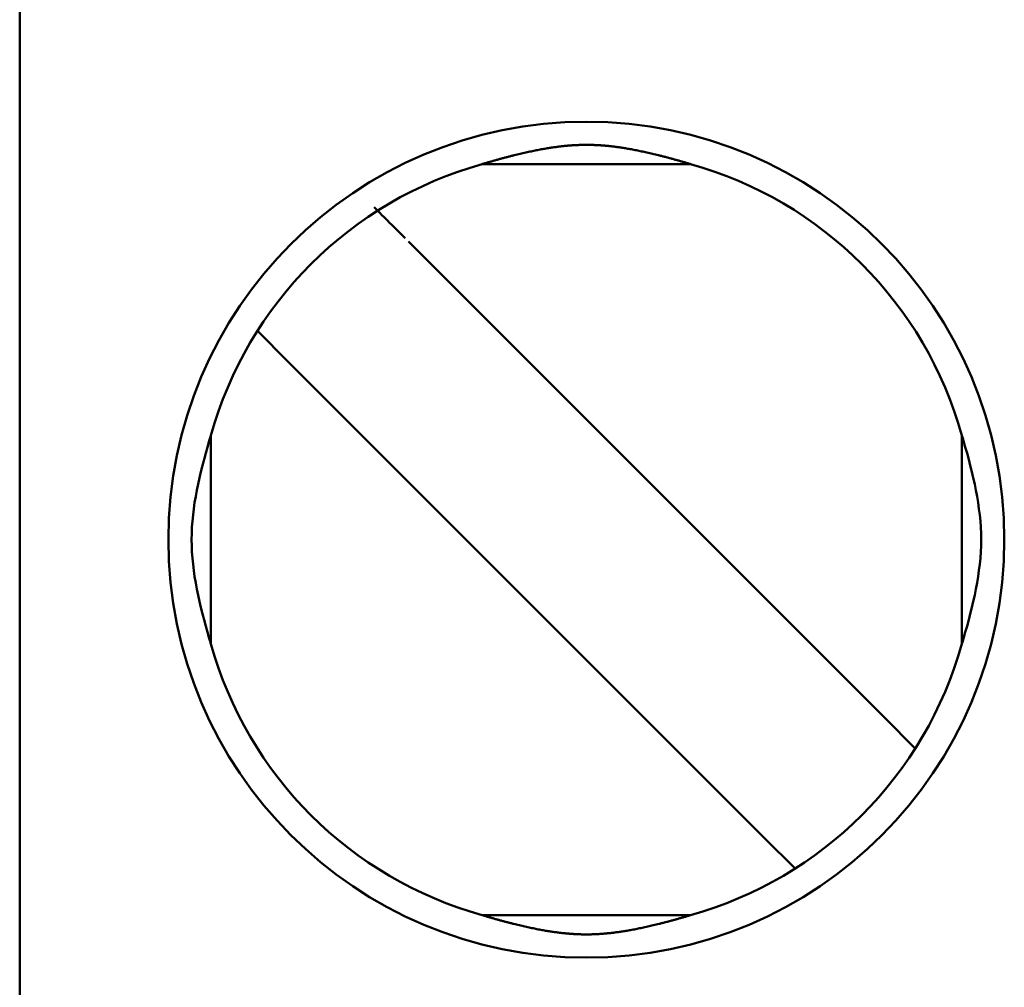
# Model space of a CAD drawing. Header units: inches. Extents: x 3.3 to 32.6, y -0.9 to 23.7.
# Tile 13 of 51: x 14.423 to 14.56, y 12.492 to 12.626. Entities that reach past the tile are written whole.
import ezdxf

# ---------------------------------------------------------------- set-up
doc = ezdxf.new("R2010")
doc.units = ezdxf.units.IN
doc.header["$MEASUREMENT"] = 0
doc.layers.add('Visible Edges(ANSI)', color=7, linetype='Continuous', lineweight=50)

msp = doc.modelspace()

# ---------------------------------------------------------------- linework, layer by layer
at = {"layer": 'Visible Edges(ANSI)'}
for p, q in [((14.42312983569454, 13.7253558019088), (14.42313007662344, 12.34740304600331)), ((14.51640224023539, 12.60626133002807), (14.48733813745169, 12.60626132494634)), ((14.54328598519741, 12.52938350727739), (14.47715771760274, 12.59551175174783)), ((14.46045441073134, 12.57880843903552), (14.45616360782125, 12.58309924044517)), ((14.46045441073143, 12.5788084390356), (14.5265826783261, 12.51268019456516)), ((14.44970484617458, 12.53956391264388), (14.44970484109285, 12.56862801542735)), ((14.55403555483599, 12.53956393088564), (14.55403554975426, 12.56862803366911)), ((14.54757678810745, 12.52509270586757), (14.54328598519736, 12.52938350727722)), ((14.53087348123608, 12.50838939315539), (14.526582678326, 12.51268019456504)), ((14.48733815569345, 12.50193061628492), (14.51640225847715, 12.50193062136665))]:
    msp.add_line(p, q, dxfattribs=at)
msp.add_circle((14.50187019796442, 12.55409597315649), 0.0580708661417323, dxfattribs=at)
for radius, start, end in [(0.0541338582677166, 105.4987427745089, 164.5012772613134), (0.0541338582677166, 15.49874277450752, 74.5012772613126), (0.0541338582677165, 195.4987427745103, 254.5012772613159), (0.0541338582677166, 285.498742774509, 344.5012772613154)]:
    msp.add_arc((14.50187019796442, 12.55409597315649), radius, start, end, dxfattribs=at)
msp.add_ellipse((14.47721749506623, 12.59545197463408), major_axis=(0.0057794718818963, -0.0057794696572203), ratio=1e-05, start_param=3.725688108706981, end_param=4.621894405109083, dxfattribs=at)
for points, knots in [([(14.48733813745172, 12.60626132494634), (14.48748416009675, 12.60630513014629), (14.48763125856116, 12.6063489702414), (14.48777972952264, 12.60639290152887), (14.48792820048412, 12.60643683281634), (14.48807802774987, 12.60648085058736), (14.48822954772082, 12.60652501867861), (14.48838106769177, 12.60656918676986), (14.48853438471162, 12.60661353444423), (14.48868890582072, 12.60665785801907), (14.48884342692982, 12.60670218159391), (14.48899907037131, 12.60674645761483), (14.48915502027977, 12.60679042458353), (14.48931097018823, 12.60683439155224), (14.48946719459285, 12.60687803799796), (14.48962297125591, 12.60692114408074), (14.48977874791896, 12.60696425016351), (14.48993410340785, 12.60700682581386), (14.49008842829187, 12.60704869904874), (14.49024275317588, 12.60709057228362), (14.49039603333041, 12.60713173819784), (14.49054769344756, 12.60717204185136), (14.49069935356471, 12.60721234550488), (14.49084941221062, 12.60725179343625), (14.49099747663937, 12.60729029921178), (14.49114554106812, 12.60732880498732), (14.49129161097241, 12.60736636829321), (14.49143527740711, 12.60740290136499), (14.49157894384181, 12.60743943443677), (14.49172019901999, 12.60747493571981), (14.49185933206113, 12.60750949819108), (14.49199846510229, 12.60754406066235), (14.49213547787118, 12.60757768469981), (14.49227067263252, 12.60761046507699), (14.49240586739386, 12.60764324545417), (14.49253925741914, 12.60767518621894), (14.49267104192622, 12.60770634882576), (14.49280282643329, 12.60773751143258), (14.49293299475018, 12.60776789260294), (14.49306171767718, 12.60779754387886), (14.4931904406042, 12.60782719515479), (14.49331770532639, 12.60785611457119), (14.49344372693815, 12.60788435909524), (14.49356974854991, 12.60791260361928), (14.4936945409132, 12.60794017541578), (14.49381837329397, 12.6079671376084), (14.49394220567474, 12.60799409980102), (14.49406509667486, 12.60802045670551), (14.49418726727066, 12.60804625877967), (14.49430943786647, 12.60807206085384), (14.49443086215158, 12.6080973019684), (14.49455146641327, 12.60812196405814), (14.49467207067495, 12.60814662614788), (14.49479185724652, 12.60817070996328), (14.49491077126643, 12.60819420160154), (14.49502968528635, 12.6082176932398), (14.49514773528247, 12.60824059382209), (14.4952644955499, 12.60826283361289), (14.49538125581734, 12.60828507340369), (14.49549672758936, 12.60830665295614), (14.49561046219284, 12.6083275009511), (14.49572419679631, 12.60834834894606), (14.4958361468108, 12.60836845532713), (14.49594620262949, 12.60838782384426), (14.49605625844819, 12.6084071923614), (14.49616445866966, 12.60842583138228), (14.49627080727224, 12.60844376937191), (14.49637715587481, 12.60846170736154), (14.49648162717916, 12.60847894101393), (14.49658432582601, 12.60849551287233), (14.49668702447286, 12.60851208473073), (14.49678798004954, 12.60852799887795), (14.49688743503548, 12.60854331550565), (14.49698689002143, 12.60855863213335), (14.49708484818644, 12.60857335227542), (14.49718153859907, 12.60858753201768), (14.49727822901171, 12.60860171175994), (14.49737364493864, 12.60861534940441), (14.49746792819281, 12.60862847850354), (14.49756221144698, 12.60864160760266), (14.49765536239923, 12.6086542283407), (14.49774752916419, 12.60866637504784), (14.49783969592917, 12.60867852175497), (14.49793088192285, 12.60869019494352), (14.49802113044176, 12.60870141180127), (14.49811137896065, 12.60871262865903), (14.49820068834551, 12.60872338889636), (14.49828909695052, 12.60873370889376), (14.49837750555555, 12.60874402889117), (14.49846501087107, 12.60875390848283), (14.49855166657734, 12.6087633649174), (14.4986383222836, 12.60877282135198), (14.49872413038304, 12.60878185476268), (14.49880915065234, 12.60879048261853), (14.49889417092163, 12.60879911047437), (14.49897840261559, 12.60880733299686), (14.49906190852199, 12.60881516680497), (14.49914541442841, 12.60882300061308), (14.49922819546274, 12.608830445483), (14.49931031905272, 12.60883751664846), (14.4993924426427, 12.60884458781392), (14.49947390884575, 12.60885128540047), (14.49955478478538, 12.60885762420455), (14.49963566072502, 12.60886396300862), (14.4997159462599, 12.6088699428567), (14.49979570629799, 12.60887557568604), (14.49987546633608, 12.60888120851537), (14.49995470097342, 12.6088864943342), (14.50003347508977, 12.6088914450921), (14.50011224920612, 12.60889639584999), (14.50019056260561, 12.60890101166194), (14.50026848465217, 12.60890530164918), (14.50034640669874, 12.60890959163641), (14.50042393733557, 12.60891355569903), (14.50050114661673, 12.60891720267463), (14.50057835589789, 12.60892084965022), (14.50065524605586, 12.60892417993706), (14.50073187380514, 12.60892719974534), (14.50080850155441, 12.60893021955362), (14.50088486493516, 12.60893292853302), (14.50096101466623, 12.60893533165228), (14.5010371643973, 12.60893773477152), (14.50111310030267, 12.6089398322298), (14.5011888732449, 12.60894162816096), (14.50126464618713, 12.60894342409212), (14.501340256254, 12.60894491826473), (14.50141575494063, 12.60894611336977), (14.50149125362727, 12.6089473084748), (14.50156664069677, 12.60894820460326), (14.50164196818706, 12.60894880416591), (14.50171729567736, 12.60894940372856), (14.50179256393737, 12.60894970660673), (14.50186783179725, 12.60894971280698), (14.50194309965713, 12.60894971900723), (14.50201836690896, 12.60894942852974), (14.50209369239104, 12.60894884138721), (14.50216901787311, 12.60894825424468), (14.50224440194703, 12.60894737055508), (14.5023198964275, 12.60894618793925), (14.50239539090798, 12.60894500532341), (14.50247099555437, 12.6089435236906), (14.50254676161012, 12.60894174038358), (14.50262252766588, 12.60893995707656), (14.5026984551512, 12.60893787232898), (14.50277459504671, 12.60893548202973), (14.50285073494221, 12.60893309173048), (14.50292708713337, 12.60893039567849), (14.50300370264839, 12.6089273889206), (14.50308031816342, 12.6089243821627), (14.5031571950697, 12.60892106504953), (14.50323439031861, 12.60891743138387), (14.5033115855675, 12.60891379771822), (14.50338910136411, 12.60890984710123), (14.50346700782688, 12.60890557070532), (14.50354491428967, 12.60890129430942), (14.50362321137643, 12.60889669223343), (14.50370196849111, 12.60889175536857), (14.5037807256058, 12.60888681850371), (14.50385994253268, 12.60888154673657), (14.50393968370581, 12.60887592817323), (14.50401942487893, 12.60887030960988), (14.50409969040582, 12.60886434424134), (14.50418054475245, 12.60885802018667), (14.50426139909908, 12.60885169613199), (14.504342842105, 12.60884501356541), (14.50442494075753, 12.60883795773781), (14.50450703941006, 12.60883090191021), (14.50458979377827, 12.60882347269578), (14.5046732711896, 12.60881565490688), (14.50475674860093, 12.60880783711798), (14.50484095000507, 12.60879963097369), (14.50492593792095, 12.60879101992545), (14.50501092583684, 12.60878240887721), (14.50509669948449, 12.60877339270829), (14.50518331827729, 12.60876395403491), (14.5052699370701, 12.60875451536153), (14.50535740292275, 12.60874465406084), (14.50544576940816, 12.60873435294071), (14.50553413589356, 12.60872405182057), (14.5056234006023, 12.60871331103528), (14.50571360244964, 12.60870211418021), (14.50580380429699, 12.60869091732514), (14.50589494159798, 12.60867926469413), (14.50598705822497, 12.6086671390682), (14.50607917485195, 12.60865501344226), (14.50617227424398, 12.60864241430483), (14.50626650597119, 12.60862930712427), (14.5063607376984, 12.60861619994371), (14.50645610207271, 12.60860258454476), (14.50655274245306, 12.60858842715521), (14.5066493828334, 12.60857426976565), (14.50674729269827, 12.60855957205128), (14.50684669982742, 12.60854427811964), (14.50694610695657, 12.60852898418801), (14.50704701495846, 12.60851309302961), (14.50714966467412, 12.60849654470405), (14.5072523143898, 12.6084799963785), (14.50735673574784, 12.60846278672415), (14.50746303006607, 12.60844487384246), (14.50756932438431, 12.60842696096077), (14.50767746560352, 12.60840834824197), (14.50778745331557, 12.60838900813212), (14.50789744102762, 12.60836966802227), (14.50800931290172, 12.60834959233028), (14.50812295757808, 12.60832877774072), (14.50823660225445, 12.60830796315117), (14.50835197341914, 12.60828641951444), (14.50846862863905, 12.60826421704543), (14.50858528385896, 12.60824201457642), (14.50870322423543, 12.60821915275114), (14.50882203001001, 12.60819570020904), (14.50894083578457, 12.60817224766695), (14.50906051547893, 12.60814820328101), (14.50918102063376, 12.60812357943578), (14.50930152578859, 12.60809895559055), (14.50942285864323, 12.6080737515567), (14.50954495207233, 12.6080479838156), (14.50966704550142, 12.60802221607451), (14.50978987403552, 12.60799589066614), (14.50991366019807, 12.60796895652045), (14.51003744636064, 12.60794202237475), (14.51016220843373, 12.60791447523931), (14.51028821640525, 12.60788625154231), (14.51041422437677, 12.60785802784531), (14.51054149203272, 12.60782912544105), (14.51067023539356, 12.60779948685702), (14.5107989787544, 12.60776984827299), (14.51092918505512, 12.60773947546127), (14.51106102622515, 12.60770831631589), (14.51119286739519, 12.60767715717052), (14.51132633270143, 12.60764521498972), (14.51146162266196, 12.60761242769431), (14.5115969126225, 12.60757964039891), (14.51173404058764, 12.6075460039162), (14.51187331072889, 12.60751142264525), (14.51201258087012, 12.6074768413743), (14.51215399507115, 12.60744131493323), (14.51229784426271, 12.6074047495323), (14.51244169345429, 12.60736818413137), (14.51258796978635, 12.60733058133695), (14.51273626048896, 12.60729202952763), (14.51288455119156, 12.6072534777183), (14.51303485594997, 12.6072139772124), (14.51318677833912, 12.60717361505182), (14.51333870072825, 12.60713325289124), (14.51349225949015, 12.60709202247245), (14.51364687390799, 12.60705008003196), (14.51380148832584, 12.60700813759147), (14.51395714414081, 12.6069654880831), (14.51411322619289, 12.60692230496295), (14.51426930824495, 12.6068791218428), (14.51442584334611, 12.60683539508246), (14.51458210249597, 12.60679134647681), (14.51473836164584, 12.60674729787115), (14.51489431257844, 12.60670293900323), (14.51504913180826, 12.60665853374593), (14.51520395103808, 12.60661412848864), (14.51535755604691, 12.60656970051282), (14.5155093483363, 12.60652545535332), (14.51566114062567, 12.60648121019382), (14.51581122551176, 12.60643711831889), (14.51595994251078, 12.60639311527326), (14.51610865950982, 12.60634911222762), (14.51625599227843, 12.60630520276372), (14.51640224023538, 12.60626133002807)], [0, 0, 0, 0, 0.01136363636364, 0.01136363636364, 0.01136363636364, 0.02272727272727, 0.02272727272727, 0.02272727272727, 0.03409090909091, 0.03409090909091, 0.03409090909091, 0.04545454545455, 0.04545454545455, 0.04545454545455, 0.05681818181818, 0.05681818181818, 0.05681818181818, 0.06818181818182, 0.06818181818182, 0.06818181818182, 0.07954545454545, 0.07954545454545, 0.07954545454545, 0.09090909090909, 0.09090909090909, 0.09090909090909, 0.102272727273, 0.102272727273, 0.102272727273, 0.113636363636, 0.113636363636, 0.113636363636, 0.125, 0.125, 0.125, 0.136363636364, 0.136363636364, 0.136363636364, 0.147727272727, 0.147727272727, 0.147727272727, 0.159090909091, 0.159090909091, 0.159090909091, 0.170454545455, 0.170454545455, 0.170454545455, 0.181818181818, 0.181818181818, 0.181818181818, 0.193181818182, 0.193181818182, 0.193181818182, 0.204545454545, 0.204545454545, 0.204545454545, 0.215909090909, 0.215909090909, 0.215909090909, 0.227272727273, 0.227272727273, 0.227272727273, 0.238636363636, 0.238636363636, 0.238636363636, 0.25, 0.25, 0.25, 0.261363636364, 0.261363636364, 0.261363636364, 0.272727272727, 0.272727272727, 0.272727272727, 0.284090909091, 0.284090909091, 0.284090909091, 0.295454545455, 0.295454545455, 0.295454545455, 0.306818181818, 0.306818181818, 0.306818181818, 0.318181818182, 0.318181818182, 0.318181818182, 0.329545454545, 0.329545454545, 0.329545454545, 0.340909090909, 0.340909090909, 0.340909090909, 0.352272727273, 0.352272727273, 0.352272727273, 0.363636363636, 0.363636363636, 0.363636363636, 0.375, 0.375, 0.375, 0.386363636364, 0.386363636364, 0.386363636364, 0.397727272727, 0.397727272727, 0.397727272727, 0.409090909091, 0.409090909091, 0.409090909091, 0.420454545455, 0.420454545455, 0.420454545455, 0.4318181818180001, 0.4318181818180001, 0.4318181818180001, 0.443181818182, 0.443181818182, 0.443181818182, 0.4545454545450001, 0.4545454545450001, 0.4545454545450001, 0.4659090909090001, 0.4659090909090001, 0.4659090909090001, 0.477272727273, 0.477272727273, 0.477272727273, 0.488636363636, 0.488636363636, 0.488636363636, 0.5, 0.5, 0.5, 0.511363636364, 0.511363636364, 0.511363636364, 0.522727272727, 0.522727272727, 0.522727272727, 0.534090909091, 0.534090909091, 0.534090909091, 0.545454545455, 0.545454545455, 0.545454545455, 0.5568181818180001, 0.5568181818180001, 0.5568181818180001, 0.568181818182, 0.568181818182, 0.568181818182, 0.579545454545, 0.579545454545, 0.579545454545, 0.5909090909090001, 0.5909090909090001, 0.5909090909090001, 0.602272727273, 0.602272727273, 0.602272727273, 0.613636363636, 0.613636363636, 0.613636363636, 0.625, 0.625, 0.625, 0.636363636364, 0.636363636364, 0.636363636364, 0.647727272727, 0.647727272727, 0.647727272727, 0.659090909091, 0.659090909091, 0.659090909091, 0.670454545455, 0.670454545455, 0.670454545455, 0.6818181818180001, 0.6818181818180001, 0.6818181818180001, 0.693181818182, 0.693181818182, 0.693181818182, 0.704545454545, 0.704545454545, 0.704545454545, 0.7159090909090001, 0.7159090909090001, 0.7159090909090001, 0.727272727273, 0.727272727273, 0.727272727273, 0.738636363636, 0.738636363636, 0.738636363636, 0.75, 0.75, 0.75, 0.761363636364, 0.761363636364, 0.761363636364, 0.772727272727, 0.772727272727, 0.772727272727, 0.784090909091, 0.784090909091, 0.784090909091, 0.795454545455, 0.795454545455, 0.795454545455, 0.8068181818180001, 0.8068181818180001, 0.8068181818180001, 0.8181818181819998, 0.8181818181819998, 0.8181818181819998, 0.829545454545, 0.829545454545, 0.829545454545, 0.840909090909, 0.840909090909, 0.840909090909, 0.852272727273, 0.852272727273, 0.852272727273, 0.863636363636, 0.863636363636, 0.863636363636, 0.875, 0.875, 0.875, 0.886363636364, 0.886363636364, 0.886363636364, 0.8977272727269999, 0.8977272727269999, 0.8977272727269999, 0.9090909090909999, 0.9090909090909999, 0.9090909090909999, 0.920454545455, 0.920454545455, 0.920454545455, 0.9318181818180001, 0.9318181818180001, 0.9318181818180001, 0.9431818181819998, 0.9431818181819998, 0.9431818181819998, 0.954545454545, 0.954545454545, 0.954545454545, 0.965909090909, 0.965909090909, 0.965909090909, 0.977272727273, 0.977272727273, 0.977272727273, 0.988636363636, 0.988636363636, 0.988636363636, 1, 1, 1, 1]), ([(14.44970484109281, 12.56862801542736), (14.44962424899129, 12.56835936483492), (14.44954454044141, 12.5680904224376), (14.44813161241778, 12.56325663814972), (14.44701645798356, 12.55865981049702), (14.44701645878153, 12.55409596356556), (14.4470164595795, 12.54953211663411), (14.44813161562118, 12.54493528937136), (14.44954454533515, 12.54010150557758), (14.44962425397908, 12.53983256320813), (14.44970484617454, 12.53956391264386)], [0.4517919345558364, 0.4517919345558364, 0.4517919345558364, 0.4517919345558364, 0.453842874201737, 0.453842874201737, 0.4886193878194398, 0.4886193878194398, 0.4886193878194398, 0.5233959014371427, 0.5233959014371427, 0.525446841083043, 0.525446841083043, 0.525446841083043, 0.525446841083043]), ([(14.5540355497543, 12.56862803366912), (14.55411614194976, 12.56835938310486), (14.55419585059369, 12.56809044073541), (14.55560878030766, 12.56325665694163), (14.55672393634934, 12.55865982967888), (14.55672393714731, 12.55409598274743), (14.55672393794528, 12.54953213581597), (14.55560878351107, 12.54493530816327), (14.55419585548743, 12.54010152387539), (14.55411614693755, 12.53983258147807), (14.55403555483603, 12.53956393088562)], [-0.0368274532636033, -0.0368274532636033, -0.0368274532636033, -0.0368274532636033, -0.0347765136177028, -0.0347765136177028, 0, 0, 0, 0.0347765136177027, 0.0347765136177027, 0.0368274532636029, 0.0368274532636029, 0.0368274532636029, 0.0368274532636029]), ([(14.51640225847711, 12.50193062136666), (14.51625864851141, 12.50188753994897), (14.51611410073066, 12.5018444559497), (14.51596835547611, 12.50180132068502), (14.51582261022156, 12.50175818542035), (14.51567568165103, 12.50171500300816), (14.51552727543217, 12.50167171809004), (14.51537886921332, 12.50162843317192), (14.51522889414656, 12.5015850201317), (14.51507786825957, 12.50154165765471), (14.51492684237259, 12.50149829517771), (14.51477483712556, 12.50145500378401), (14.51462256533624, 12.5014120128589), (14.51447029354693, 12.50136902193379), (14.51431778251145, 12.50132634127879), (14.51416566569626, 12.50128416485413), (14.51401354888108, 12.50124198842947), (14.51386180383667, 12.50120030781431), (14.5137109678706, 12.50115927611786), (14.51356013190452, 12.50111824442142), (14.51341021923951, 12.50107786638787), (14.51326173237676, 12.50103827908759), (14.51311324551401, 12.50099869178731), (14.51296616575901, 12.50095988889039), (14.51282081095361, 12.50092194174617), (14.51267545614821, 12.50088399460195), (14.51253182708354, 12.50084690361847), (14.51239025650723, 12.50081074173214), (14.51224868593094, 12.50077457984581), (14.51210918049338, 12.50073934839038), (14.51197148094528, 12.50070496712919), (14.51183378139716, 12.500670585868), (14.51169788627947, 12.50063705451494), (14.51156352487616, 12.50060429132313), (14.51142916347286, 12.50057152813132), (14.511296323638, 12.50053952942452), (14.51116482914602, 12.5005082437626), (14.51103333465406, 12.50047695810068), (14.5109031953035, 12.50044638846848), (14.51077426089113, 12.50041649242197), (14.51064532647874, 12.50038659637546), (14.51051760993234, 12.50035737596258), (14.51039091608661, 12.50032878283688), (14.51026422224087, 12.50030018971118), (14.51013853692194, 12.50027222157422), (14.51001361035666, 12.50024482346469), (14.50988868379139, 12.50021742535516), (14.50976449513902, 12.50019059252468), (14.50964084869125, 12.50016428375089), (14.50951720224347, 12.5001379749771), (14.5093941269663, 12.50011219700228), (14.50927175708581, 12.50008698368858), (14.50914938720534, 12.50006177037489), (14.50902771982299, 12.50003712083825), (14.5089068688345, 12.50001306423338), (14.508786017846, 12.4999890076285), (14.50866597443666, 12.49996554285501), (14.5085472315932, 12.499942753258), (14.50842848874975, 12.499919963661), (14.50831104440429, 12.49989784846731), (14.50819541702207, 12.49987649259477), (14.50807978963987, 12.49985513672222), (14.50796603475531, 12.49983455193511), (14.50785427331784, 12.49981473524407), (14.50774251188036, 12.49979491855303), (14.50763269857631, 12.49977586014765), (14.50752482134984, 12.4997575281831), (14.50741694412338, 12.49973919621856), (14.50731102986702, 12.49972159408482), (14.50720695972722, 12.49970467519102), (14.50710288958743, 12.49968775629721), (14.50700063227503, 12.49967151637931), (14.50689992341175, 12.49965589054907), (14.50679921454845, 12.49964026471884), (14.50670004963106, 12.4996252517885), (14.5066021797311, 12.49961079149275), (14.50650430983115, 12.49959633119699), (14.50640774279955, 12.49958242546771), (14.50631233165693, 12.49956903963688), (14.50621692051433, 12.49955565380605), (14.50612266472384, 12.49954278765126), (14.50602941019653, 12.49953040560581), (14.50593615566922, 12.49951802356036), (14.50584389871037, 12.49950612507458), (14.505752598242, 12.49949469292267), (14.50566129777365, 12.49948326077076), (14.50557095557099, 12.49947229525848), (14.50548153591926, 12.49946178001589), (14.50539211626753, 12.4994512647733), (14.50530362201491, 12.49944120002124), (14.50521599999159, 12.49943156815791), (14.50512837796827, 12.49942193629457), (14.50504162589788, 12.49941273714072), (14.5049556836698, 12.49940395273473), (14.50486974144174, 12.49939516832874), (14.50478461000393, 12.49938679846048), (14.50470022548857, 12.49937882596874), (14.50461584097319, 12.499370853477), (14.50453220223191, 12.49936327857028), (14.50444923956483, 12.49935608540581), (14.50436627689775, 12.49934889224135), (14.5042839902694, 12.4993420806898), (14.50420231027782, 12.49933563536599), (14.50412063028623, 12.49932919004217), (14.50403955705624, 12.49932311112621), (14.50395902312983, 12.49931738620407), (14.50387848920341, 12.49931166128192), (14.50379849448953, 12.49930629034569), (14.50371897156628, 12.49930126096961), (14.50363944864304, 12.49929623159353), (14.50356039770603, 12.49929154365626), (14.50348174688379, 12.4992871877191), (14.50340309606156, 12.49928283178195), (14.50332484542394, 12.49927880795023), (14.50324692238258, 12.49927510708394), (14.50316899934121, 12.49927140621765), (14.50309140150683, 12.49926802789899), (14.50301407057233, 12.49926496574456), (14.50293673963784, 12.49926190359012), (14.5028596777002, 12.49925915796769), (14.50278283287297, 12.49925672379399), (14.50270598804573, 12.49925428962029), (14.50262936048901, 12.49925216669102), (14.50255289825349, 12.49925035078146), (14.50247643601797, 12.4992485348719), (14.50240013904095, 12.49924702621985), (14.50232395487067, 12.49924582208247), (14.50224777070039, 12.49924461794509), (14.5021716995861, 12.49924371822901), (14.50209568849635, 12.49924312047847), (14.50201967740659, 12.49924252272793), (14.50194372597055, 12.49924222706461), (14.50186777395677, 12.49924223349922), (14.50179182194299, 12.49924223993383), (14.50171586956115, 12.49924254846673), (14.50163985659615, 12.49924315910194), (14.50156384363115, 12.49924376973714), (14.50148776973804, 12.4992446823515), (14.50141158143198, 12.49924589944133), (14.50133539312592, 12.49924711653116), (14.50125909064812, 12.49924863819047), (14.50118262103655, 12.49925046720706), (14.50110615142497, 12.49925229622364), (14.50102951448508, 12.4992544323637), (14.50095265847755, 12.4992568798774), (14.50087580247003, 12.49925932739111), (14.50079872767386, 12.4992620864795), (14.50072138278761, 12.49926516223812), (14.50064403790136, 12.49926823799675), (14.50056642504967, 12.49927163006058), (14.50048848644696, 12.49927534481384), (14.50041054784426, 12.49927905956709), (14.50033228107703, 12.49928309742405), (14.50025361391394, 12.49928746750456), (14.50017494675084, 12.49929183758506), (14.50009587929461, 12.49929653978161), (14.50001633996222, 12.49930158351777), (14.49993680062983, 12.49930662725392), (14.49985678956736, 12.49931201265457), (14.49977623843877, 12.49931775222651), (14.49969568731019, 12.49932349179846), (14.49961459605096, 12.49932958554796), (14.49953289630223, 12.49933604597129), (14.49945119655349, 12.49934250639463), (14.49936888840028, 12.4993493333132), (14.49928590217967, 12.49935654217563), (14.49920291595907, 12.49936375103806), (14.4991192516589, 12.49937134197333), (14.49903483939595, 12.49937933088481), (14.49895042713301, 12.49938731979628), (14.49886526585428, 12.4993957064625), (14.49877929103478, 12.49940450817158), (14.49869331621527, 12.49941330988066), (14.49860652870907, 12.49942252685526), (14.49851886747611, 12.4994321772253), (14.49843120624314, 12.49944182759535), (14.49834266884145, 12.49945191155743), (14.49825320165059, 12.49946244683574), (14.49816373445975, 12.49947298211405), (14.49807334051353, 12.49948396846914), (14.49798198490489, 12.49949542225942), (14.49789062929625, 12.4995068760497), (14.49779831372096, 12.49951879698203), (14.49770499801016, 12.49953120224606), (14.49761168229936, 12.49954360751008), (14.49751736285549, 12.49955649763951), (14.49742188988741, 12.499569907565), (14.49732641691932, 12.49958331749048), (14.49722978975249, 12.49959724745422), (14.49713186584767, 12.49961173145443), (14.49703394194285, 12.49962621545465), (14.49693472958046, 12.49964125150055), (14.49683397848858, 12.49965689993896), (14.49673322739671, 12.49967254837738), (14.49663093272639, 12.49968881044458), (14.49652682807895, 12.49970575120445), (14.49642272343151, 12.49972269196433), (14.49631677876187, 12.49974031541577), (14.49620886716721, 12.49975866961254), (14.49610095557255, 12.4997770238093), (14.4959911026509, 12.49979610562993), (14.49587928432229, 12.4998159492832), (14.49576746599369, 12.49983579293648), (14.49565363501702, 12.49985640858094), (14.49553790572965, 12.49987780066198), (14.49542217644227, 12.49989919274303), (14.49530460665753, 12.49992134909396), (14.4951857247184, 12.49994418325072), (14.49506684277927, 12.49996701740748), (14.49494664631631, 12.49999053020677), (14.49482563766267, 12.50001463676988), (14.49470462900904, 12.50003874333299), (14.49458279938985, 12.50006344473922), (14.49446027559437, 12.50008870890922), (14.49433775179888, 12.50011397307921), (14.49421453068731, 12.50013980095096), (14.49409075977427, 12.50016615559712), (14.49396698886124, 12.50019251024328), (14.49384269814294, 12.50021938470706), (14.49371769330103, 12.50024681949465), (14.4935926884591, 12.50027425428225), (14.49346694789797, 12.50030225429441), (14.49334022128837, 12.50033087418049), (14.49321349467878, 12.50035949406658), (14.49308576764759, 12.50038873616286), (14.49295684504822, 12.50041864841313), (14.49282792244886, 12.5004485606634), (14.49269781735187, 12.50047914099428), (14.49256638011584, 12.50051043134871), (14.49243494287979, 12.50054172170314), (14.49230218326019, 12.50057371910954), (14.49216792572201, 12.50060647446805), (14.49203366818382, 12.50063922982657), (14.49189790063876, 12.50067274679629), (14.49176035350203, 12.50070710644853), (14.49162280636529, 12.50074146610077), (14.49148347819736, 12.50077666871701), (14.49134211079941, 12.50081279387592), (14.49120074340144, 12.50084891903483), (14.49105734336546, 12.50088596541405), (14.49091223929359, 12.50092386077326), (14.49076713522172, 12.50096175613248), (14.49062032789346, 12.5010005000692), (14.49047213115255, 12.5010400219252), (14.49032393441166, 12.50107954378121), (14.49017432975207, 12.50111984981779), (14.49002381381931, 12.50116080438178), (14.48987329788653, 12.50120175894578), (14.48972188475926, 12.5012433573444), (14.48957010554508, 12.50128544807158), (14.48941832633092, 12.50132753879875), (14.48926615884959, 12.50137013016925), (14.48911422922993, 12.50141303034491), (14.48896229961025, 12.50145593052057), (14.48881063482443, 12.50149912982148), (14.48865993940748, 12.50154240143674), (14.48850924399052, 12.50158567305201), (14.48835958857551, 12.50162899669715), (14.48821148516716, 12.50167219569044), (14.48806338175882, 12.50171539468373), (14.48791674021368, 12.50175849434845), (14.4877712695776, 12.50180154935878), (14.4876257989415, 12.50184460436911), (14.48748151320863, 12.5018876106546), (14.4873381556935, 12.50193061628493)], [0, 0, 0, 0, 0.01136363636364, 0.01136363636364, 0.01136363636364, 0.02272727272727, 0.02272727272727, 0.02272727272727, 0.03409090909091, 0.03409090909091, 0.03409090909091, 0.04545454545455, 0.04545454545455, 0.04545454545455, 0.05681818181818, 0.05681818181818, 0.05681818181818, 0.06818181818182, 0.06818181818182, 0.06818181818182, 0.07954545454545, 0.07954545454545, 0.07954545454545, 0.09090909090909, 0.09090909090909, 0.09090909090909, 0.102272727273, 0.102272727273, 0.102272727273, 0.113636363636, 0.113636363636, 0.113636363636, 0.125, 0.125, 0.125, 0.136363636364, 0.136363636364, 0.136363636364, 0.147727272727, 0.147727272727, 0.147727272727, 0.159090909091, 0.159090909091, 0.159090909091, 0.170454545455, 0.170454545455, 0.170454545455, 0.181818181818, 0.181818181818, 0.181818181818, 0.193181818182, 0.193181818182, 0.193181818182, 0.204545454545, 0.204545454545, 0.204545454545, 0.215909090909, 0.215909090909, 0.215909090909, 0.227272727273, 0.227272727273, 0.227272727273, 0.238636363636, 0.238636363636, 0.238636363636, 0.25, 0.25, 0.25, 0.261363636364, 0.261363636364, 0.261363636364, 0.272727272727, 0.272727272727, 0.272727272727, 0.284090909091, 0.284090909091, 0.284090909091, 0.295454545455, 0.295454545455, 0.295454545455, 0.306818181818, 0.306818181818, 0.306818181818, 0.318181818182, 0.318181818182, 0.318181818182, 0.329545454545, 0.329545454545, 0.329545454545, 0.340909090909, 0.340909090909, 0.340909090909, 0.352272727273, 0.352272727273, 0.352272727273, 0.363636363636, 0.363636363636, 0.363636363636, 0.375, 0.375, 0.375, 0.386363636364, 0.386363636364, 0.386363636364, 0.397727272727, 0.397727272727, 0.397727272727, 0.409090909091, 0.409090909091, 0.409090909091, 0.420454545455, 0.420454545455, 0.420454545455, 0.4318181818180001, 0.4318181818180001, 0.4318181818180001, 0.443181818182, 0.443181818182, 0.443181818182, 0.4545454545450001, 0.4545454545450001, 0.4545454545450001, 0.4659090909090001, 0.4659090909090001, 0.4659090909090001, 0.477272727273, 0.477272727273, 0.477272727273, 0.488636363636, 0.488636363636, 0.488636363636, 0.5, 0.5, 0.5, 0.511363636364, 0.511363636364, 0.511363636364, 0.522727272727, 0.522727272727, 0.522727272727, 0.534090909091, 0.534090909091, 0.534090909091, 0.545454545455, 0.545454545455, 0.545454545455, 0.5568181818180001, 0.5568181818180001, 0.5568181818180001, 0.568181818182, 0.568181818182, 0.568181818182, 0.579545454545, 0.579545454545, 0.579545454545, 0.5909090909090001, 0.5909090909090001, 0.5909090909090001, 0.602272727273, 0.602272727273, 0.602272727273, 0.613636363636, 0.613636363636, 0.613636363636, 0.625, 0.625, 0.625, 0.636363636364, 0.636363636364, 0.636363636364, 0.647727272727, 0.647727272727, 0.647727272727, 0.659090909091, 0.659090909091, 0.659090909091, 0.670454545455, 0.670454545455, 0.670454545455, 0.6818181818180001, 0.6818181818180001, 0.6818181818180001, 0.693181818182, 0.693181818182, 0.693181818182, 0.704545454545, 0.704545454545, 0.704545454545, 0.7159090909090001, 0.7159090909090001, 0.7159090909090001, 0.727272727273, 0.727272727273, 0.727272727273, 0.738636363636, 0.738636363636, 0.738636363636, 0.75, 0.75, 0.75, 0.761363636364, 0.761363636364, 0.761363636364, 0.772727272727, 0.772727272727, 0.772727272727, 0.784090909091, 0.784090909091, 0.784090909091, 0.795454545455, 0.795454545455, 0.795454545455, 0.8068181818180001, 0.8068181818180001, 0.8068181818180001, 0.8181818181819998, 0.8181818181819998, 0.8181818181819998, 0.829545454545, 0.829545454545, 0.829545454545, 0.840909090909, 0.840909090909, 0.840909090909, 0.852272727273, 0.852272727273, 0.852272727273, 0.863636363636, 0.863636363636, 0.863636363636, 0.875, 0.875, 0.875, 0.886363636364, 0.886363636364, 0.886363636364, 0.8977272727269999, 0.8977272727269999, 0.8977272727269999, 0.9090909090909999, 0.9090909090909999, 0.9090909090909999, 0.920454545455, 0.920454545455, 0.920454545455, 0.9318181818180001, 0.9318181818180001, 0.9318181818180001, 0.9431818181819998, 0.9431818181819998, 0.9431818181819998, 0.954545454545, 0.954545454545, 0.954545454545, 0.965909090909, 0.965909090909, 0.965909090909, 0.977272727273, 0.977272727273, 0.977272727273, 0.988636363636, 0.988636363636, 0.988636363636, 1, 1, 1, 1])]:
    msp.add_open_spline(points, degree=3, knots=knots, dxfattribs=at)

doc.saveas('drawing.dxf')
